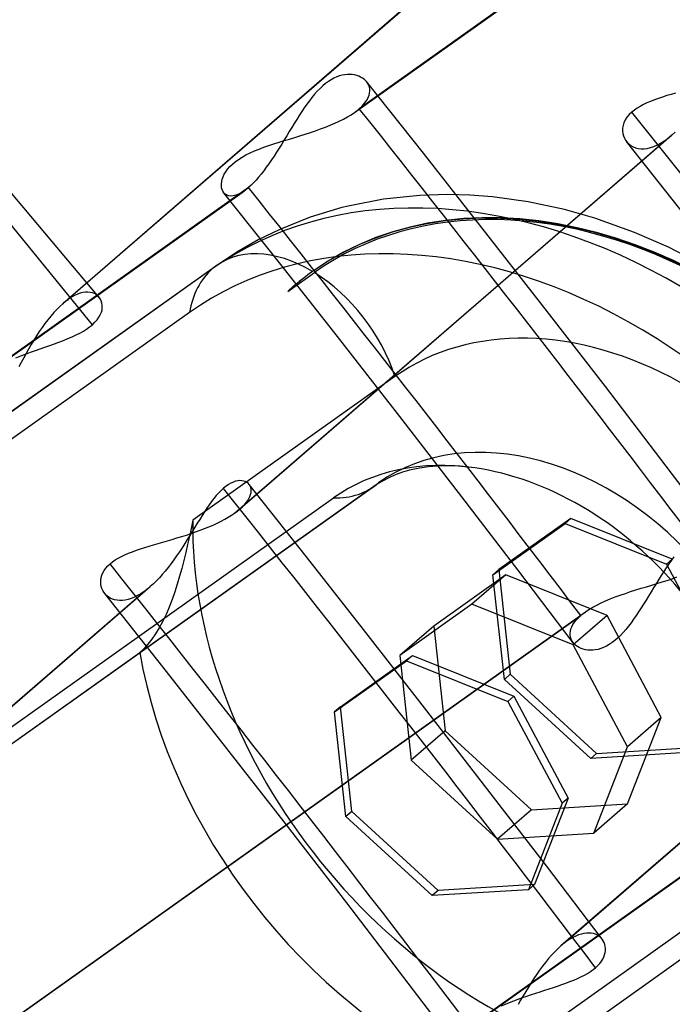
# Model space of a CAD drawing. Header units: millimetres. Extents: x -192 to 186, y -241 to 236.
# Tile 77 of 87: x 103.72 to 109.22, y 74.38 to 82.68. Entities that reach past the tile are written whole.
import ezdxf

# ---------------------------------------------------------------- set-up
doc = ezdxf.new("R2010")
doc.units = ezdxf.units.MM
doc.layers.add('MAIN-1', color=7, linetype='Continuous')
doc.layers.add('MAIN-2', color=7, linetype='Continuous')

msp = doc.modelspace()

# ---------------------------------------------------------------- linework, layer by layer
at = {"layer": 'MAIN-1'}
for p, q in [((104.3922, 80.3433), (104.3921, 80.3435)), ((104.3923, 80.3432), (104.3922, 80.3433)), ((104.3924, 80.3431), (104.3923, 80.3432)), ((104.3925, 80.3429), (104.3924, 80.3431)), ((104.3926, 80.3428), (104.3925, 80.3429)), ((104.3927, 80.3427), (104.3926, 80.3428)), ((105.657, 78.7641), (105.6566, 78.7646)), ((105.6574, 78.7636), (105.657, 78.7641)), ((105.6579, 78.763), (105.6574, 78.7636)), ((105.6583, 78.7625), (105.6579, 78.763)), ((105.6587, 78.7619), (105.6583, 78.7625)), ((105.6591, 78.7614), (105.6587, 78.7619)), ((106.4268, 76.8888), (107.0346, 77.3211)), ((107.0346, 77.3211), (106.9846, 77.2778)), ((107.0346, 77.3211), (107.8887, 76.9783)), ((106.3768, 76.8455), (106.9846, 77.2778)), ((106.9846, 77.2778), (107.8387, 76.935)), ((107.8887, 76.9783), (107.8387, 76.935)), ((107.8387, 76.935), (108.296, 76.0752)), ((107.8887, 76.9783), (108.346, 76.1185)), ((106.4268, 76.8888), (106.3768, 76.8455)), ((106.4731, 75.9636), (106.3768, 76.8455)), ((108.296, 76.0752), (108.0122, 75.3458)), ((108.346, 76.1185), (108.0622, 75.3891)), ((108.346, 76.1185), (108.296, 76.0752)), ((107.2008, 75.2962), (106.4731, 75.9636)), ((108.0122, 75.3458), (107.2008, 75.2962)), ((108.0622, 75.3891), (108.0122, 75.3458)), ((108.6318, 74.9306), (108.6313, 74.9312)), ((108.6323, 74.93), (108.6318, 74.9306)), ((108.6327, 74.9294), (108.6323, 74.93)), ((108.6332, 74.9288), (108.6327, 74.9294)), ((108.6336, 74.9282), (108.6332, 74.9288)), ((108.6341, 74.9276), (108.6336, 74.9282))]:
    msp.add_line(p, q, dxfattribs=at)
for centre, major_axis, start_param, end_param in [((-0.5, -0.433), (106.0539, -122.4605), 0.713724, 3.466968), ((-4.75, -4.1136), (-100.4893, 116.0351), -2.427868, -0.857072)]:
    msp.add_ellipse(centre, major_axis=major_axis, ratio=0.75, start_param=start_param, end_param=end_param, dxfattribs=at)
at = {"layer": 'MAIN-2'}
for p, q in [((104.3928, 80.3426), (98.3741, 87.4793)), ((106.546, 81.9026), (112.9013, 86.4232)), ((112.9366, 86.4512), (106.5855, 81.9335)), ((107.772, 83.4782), (104.132, 80.3259)), ((107.7225, 83.4392), (104.0848, 80.2889)), ((106.4855, 82.2228), (106.4639, 82.2206)), ((106.5063, 82.2231), (106.4855, 82.2228)), ((106.5264, 82.2217), (106.5063, 82.2231)), ((106.5454, 82.2187), (106.5264, 82.2217)), ((106.3012, 82.1462), (106.2777, 82.1268)), ((106.3247, 82.1635), (106.3012, 82.1462)), ((106.3482, 82.1785), (106.3247, 82.1635)), ((106.3718, 82.1913), (106.3482, 82.1785)), ((106.3954, 82.202), (106.3718, 82.1913)), ((106.4187, 82.2104), (106.3954, 82.202)), ((106.4416, 82.2165), (106.4187, 82.2104)), ((106.4639, 82.2206), (106.4416, 82.2165)), ((106.5636, 82.2143), (106.5454, 82.2187)), ((106.5807, 82.2084), (106.5636, 82.2143)), ((106.5968, 82.2012), (106.5807, 82.2084)), ((106.6117, 82.1927), (106.5968, 82.2012)), ((106.6253, 82.183), (106.6117, 82.1927)), ((106.6375, 82.1722), (106.6253, 82.183)), ((106.6481, 82.1604), (106.6375, 82.1722)), ((107.1259, 81.5581), (106.6462, 82.1628)), ((106.6577, 82.1466), (106.6481, 82.1604)), ((106.6652, 82.1318), (106.6577, 82.1466)), ((106.2085, 82.0561), (106.1862, 82.0291)), ((106.2312, 82.0814), (106.2085, 82.0561)), ((106.2544, 82.1051), (106.2312, 82.0814)), ((106.2777, 82.1268), (106.2544, 82.1051)), ((106.6706, 82.1161), (106.6652, 82.1318)), ((106.6681, 82.0467), (106.6725, 82.0649)), ((106.6736, 82.0997), (106.6706, 82.1161)), ((106.6725, 82.0649), (106.6743, 82.0826)), ((106.6743, 82.0826), (106.6736, 82.0997)), ((109.2142, 82.055), (109.1779, 82.0438)), ((109.2511, 82.066), (109.2142, 82.055)), ((106.1643, 82.0008), (106.1426, 81.9713)), ((106.1862, 82.0291), (106.1643, 82.0008)), ((106.6238, 81.9714), (106.6389, 81.9904)), ((106.6389, 81.9904), (106.6513, 82.0093)), ((106.6513, 82.0093), (106.661, 82.0281)), ((106.661, 82.0281), (106.6681, 82.0467)), ((109.0104, 81.9823), (108.9809, 81.9683)), ((109.0414, 81.9957), (109.0104, 81.9823)), ((109.0739, 82.0084), (109.0414, 81.9957)), ((109.1076, 82.0206), (109.0739, 82.0084)), ((109.1423, 82.0324), (109.1076, 82.0206)), ((109.1779, 82.0438), (109.1423, 82.0324)), ((106.1002, 81.9093), (106.0791, 81.8768)), ((106.1213, 81.9408), (106.1002, 81.9093)), ((106.1426, 81.9713), (106.1213, 81.9408)), ((106.5169, 81.883), (106.5458, 81.9024)), ((106.5458, 81.9024), (106.5529, 81.9075)), ((106.5529, 81.9075), (106.5598, 81.9127)), ((106.5598, 81.9127), (106.5665, 81.9178)), ((106.5665, 81.9178), (106.573, 81.923)), ((106.573, 81.923), (106.5794, 81.9283)), ((106.5794, 81.9283), (106.5855, 81.9335)), ((106.5855, 81.9335), (106.606, 81.9524)), ((106.606, 81.9524), (106.6238, 81.9714)), ((108.8838, 81.9056), (108.8613, 81.884)), ((108.9047, 81.9224), (108.8838, 81.9056)), ((108.9279, 81.9384), (108.9047, 81.9224)), ((108.9533, 81.9537), (108.9279, 81.9384)), ((108.9809, 81.9683), (108.9533, 81.9537)), ((106.0371, 81.8096), (106.0161, 81.7752)), ((106.0581, 81.8435), (106.0371, 81.8096)), ((106.0791, 81.8768), (106.0581, 81.8435)), ((106.3399, 81.7941), (106.3788, 81.8107)), ((106.3788, 81.8107), (106.4163, 81.8279)), ((106.4163, 81.8279), (106.4519, 81.8457)), ((106.4519, 81.8457), (106.4855, 81.8641)), ((106.4855, 81.8641), (106.5169, 81.883)), ((108.817, 81.8155), (108.8098, 81.7924)), ((108.8279, 81.8386), (108.817, 81.8155)), ((108.8426, 81.8615), (108.8279, 81.8386)), ((108.8613, 81.884), (108.8426, 81.8615)), ((105.995, 81.7405), (105.9738, 81.7055)), ((106.0161, 81.7752), (105.995, 81.7405)), ((106.1292, 81.7191), (106.1728, 81.7332)), ((106.1728, 81.7332), (106.2159, 81.7477)), ((106.2159, 81.7477), (106.2582, 81.7627)), ((106.2582, 81.7627), (106.2996, 81.7781)), ((106.2996, 81.7781), (106.3399, 81.7941)), ((108.8059, 81.7696), (108.8053, 81.7472)), ((108.8053, 81.7472), (108.8077, 81.7255)), ((108.8098, 81.7924), (108.8059, 81.7696)), ((108.8077, 81.7255), (108.8129, 81.7049)), ((109.2233, 81.7129), (109.2484, 81.7356)), ((105.534, 78.5217), (109.1716, 81.672)), ((109.223, 81.7127), (105.5793, 78.5571)), ((105.8654, 81.6373), (105.9086, 81.6511)), ((105.9086, 81.6511), (105.9524, 81.6647)), ((105.9526, 81.6705), (105.9312, 81.6357)), ((105.9524, 81.6647), (105.9966, 81.6781)), ((105.9738, 81.7055), (105.9526, 81.6705)), ((105.9966, 81.6781), (106.0409, 81.6916)), ((106.0409, 81.6916), (106.0852, 81.7052)), ((106.0852, 81.7052), (106.1292, 81.7191)), ((108.8129, 81.7049), (108.8207, 81.6854)), ((108.8207, 81.6854), (108.8309, 81.6673)), ((108.8309, 81.6673), (108.8434, 81.6509)), ((109.3302, 81.0352), (108.839, 81.6562)), ((108.8434, 81.6509), (108.8582, 81.6361)), ((109.1001, 81.6289), (109.1307, 81.6454)), ((109.1307, 81.6454), (109.1619, 81.6652)), ((109.1619, 81.6652), (109.1633, 81.6662)), ((109.1633, 81.6662), (109.1647, 81.6672)), ((109.1647, 81.6672), (109.1661, 81.6681)), ((109.1661, 81.6681), (109.1675, 81.6691)), ((109.1675, 81.6691), (109.1689, 81.6701)), ((109.1689, 81.6701), (109.1702, 81.671)), ((109.1702, 81.671), (109.1716, 81.672)), ((109.1716, 81.672), (109.1802, 81.6783)), ((109.1802, 81.6783), (109.1888, 81.6848)), ((109.1888, 81.6848), (109.1974, 81.6915)), ((109.1974, 81.6915), (109.2061, 81.6984)), ((109.2061, 81.6984), (109.2147, 81.7055)), ((109.2147, 81.7055), (109.2233, 81.7129)), ((105.6298, 81.5437), (105.6651, 81.5612)), ((105.6651, 81.5612), (105.7023, 81.5777)), ((105.7023, 81.5777), (105.7411, 81.5935)), ((105.7411, 81.5935), (105.7814, 81.6086)), ((105.7814, 81.6086), (105.8229, 81.6232)), ((105.8229, 81.6232), (105.8654, 81.6373)), ((105.8883, 81.5673), (105.8667, 81.534)), ((105.9098, 81.6012), (105.8883, 81.5673)), ((105.9312, 81.6357), (105.9098, 81.6012)), ((107.603, 80.9516), (107.1259, 81.5581)), ((108.8582, 81.6361), (108.875, 81.6233)), ((108.875, 81.6233), (108.8939, 81.6127)), ((108.8939, 81.6127), (108.9145, 81.6046)), ((108.9145, 81.6046), (108.9369, 81.599)), ((108.9369, 81.599), (108.9608, 81.5961)), ((108.9608, 81.5961), (108.9863, 81.5963)), ((108.9863, 81.5963), (109.013, 81.5995)), ((109.013, 81.5995), (109.041, 81.606)), ((109.041, 81.606), (109.0702, 81.6158)), ((109.0702, 81.6158), (109.1001, 81.6289)), ((105.515, 81.4662), (105.5394, 81.4865)), ((105.5394, 81.4865), (105.5667, 81.5062)), ((105.5667, 81.5062), (105.5968, 81.5253)), ((105.5968, 81.5253), (105.6298, 81.5437)), ((105.8451, 81.5015), (105.8234, 81.47)), ((105.8667, 81.534), (105.8451, 81.5015)), ((105.4468, 81.3811), (105.4593, 81.4024)), ((105.4593, 81.4024), (105.4749, 81.4238)), ((105.4749, 81.4238), (105.4935, 81.4452)), ((105.4935, 81.4452), (105.515, 81.4662)), ((105.7797, 81.4102), (105.7579, 81.3824)), ((105.8015, 81.4394), (105.7797, 81.4102)), ((105.8234, 81.47), (105.8015, 81.4394)), ((105.423, 81.3014), (105.4253, 81.3202)), ((105.4253, 81.3202), (105.4299, 81.3398)), ((105.4299, 81.3398), (105.437, 81.3602)), ((105.437, 81.3602), (105.4468, 81.3811)), ((105.6935, 81.309), (105.6724, 81.2881)), ((105.7148, 81.3317), (105.6935, 81.309)), ((105.7363, 81.3562), (105.7148, 81.3317)), ((105.7579, 81.3824), (105.7363, 81.3562)), ((99.2608, 76.7204), (105.6162, 81.2412)), ((105.6516, 81.2691), (99.3003, 76.7513)), ((105.4229, 81.2836), (105.423, 81.3014)), ((105.4249, 81.2669), (105.4229, 81.2836)), ((105.4291, 81.2515), (105.4249, 81.2669)), ((105.4352, 81.2376), (105.4291, 81.2515)), ((105.4432, 81.2254), (105.4352, 81.2376)), ((105.9235, 80.6201), (105.4419, 81.227)), ((105.4547, 81.2138), (105.4432, 81.2254)), ((105.5905, 81.2245), (105.5663, 81.2119)), ((105.616, 81.241), (105.5905, 81.2245)), ((105.6218, 81.2452), (105.616, 81.241)), ((105.6276, 81.2496), (105.6218, 81.2452)), ((105.6335, 81.2542), (105.6276, 81.2496)), ((105.6395, 81.259), (105.6335, 81.2542)), ((105.6455, 81.264), (105.6395, 81.259)), ((105.6516, 81.2691), (105.6455, 81.264)), ((105.6724, 81.2881), (105.6516, 81.2691)), ((105.4684, 81.205), (105.4547, 81.2138)), ((105.4843, 81.1993), (105.4684, 81.205)), ((105.5021, 81.197), (105.4843, 81.1993)), ((105.5218, 81.1982), (105.5021, 81.197)), ((105.5433, 81.2031), (105.5218, 81.1982)), ((105.5663, 81.2119), (105.5433, 81.2031)), ((106.7886, 81.1699), (106.4924, 81.1126)), ((107.0963, 81.2021), (106.7886, 81.1699)), ((107.3302, 81.209), (107.0963, 81.2021)), ((107.5181, 81.204), (107.3302, 81.209)), ((107.7085, 81.1897), (107.5181, 81.204)), ((108.0101, 81.1483), (107.7085, 81.1897)), ((108.3153, 81.0832), (108.0101, 81.1483)), ((106.4387, 81.0992), (106.1703, 81.018)), ((106.4924, 81.1126), (106.4387, 81.0992)), ((108.5711, 81.0107), (108.3153, 81.0832)), ((106.1703, 81.018), (105.9144, 80.9159)), ((108.9064, 80.8906), (108.5711, 81.0107)), ((105.9144, 80.9159), (105.7323, 80.827)), ((108.133, 80.2715), (107.603, 80.9516)), ((105.7323, 80.827), (105.5538, 80.725)), ((109.1917, 80.7654), (108.9064, 80.8906)), ((109.4731, 80.62), (109.1917, 80.7654)), ((105.5538, 80.725), (105.3835, 80.6122)), ((105.3461, 80.5827), (100.2098, 76.9292)), ((105.3835, 80.6122), (100.2913, 76.9899)), ((106.4025, 80.0112), (105.9235, 80.6201)), ((106.1915, 80.5603), (106.163, 80.5397)), ((106.1963, 80.5644), (106.1915, 80.5603)), ((105.9825, 80.3919), (106.2065, 80.5512)), ((106.1069, 80.4971), (106.0793, 80.4751)), ((106.1348, 80.5186), (106.1069, 80.4971)), ((106.163, 80.5397), (106.1348, 80.5186)), ((105.9896, 80.3983), (105.9825, 80.3919)), ((105.9967, 80.4047), (105.9896, 80.3983)), ((106.0038, 80.411), (105.9967, 80.4047)), ((106.0109, 80.4173), (106.0038, 80.411)), ((106.0181, 80.4236), (106.0109, 80.4173)), ((106.0252, 80.4299), (106.0181, 80.4236)), ((106.0521, 80.4527), (106.0252, 80.4299)), ((106.027, 80.4315), (106.0252, 80.4299)), ((106.0793, 80.4751), (106.0521, 80.4527)), ((104.1162, 80.3144), (104.1083, 80.3083)), ((104.1241, 80.3202), (104.1162, 80.3144)), ((104.132, 80.3259), (104.1241, 80.3202)), ((104.158, 80.3429), (104.132, 80.3259)), ((104.1834, 80.357), (104.158, 80.3429)), ((104.2081, 80.3683), (104.1834, 80.357)), ((104.232, 80.3769), (104.2081, 80.3683)), ((104.255, 80.3828), (104.232, 80.3769)), ((104.277, 80.386), (104.255, 80.3828)), ((104.2978, 80.3866), (104.277, 80.386)), ((104.3173, 80.3848), (104.2978, 80.3866)), ((104.3355, 80.3806), (104.3173, 80.3848)), ((104.3521, 80.3743), (104.3355, 80.3806)), ((104.3672, 80.3659), (104.3521, 80.3743)), ((104.3805, 80.3555), (104.3672, 80.3659)), ((104.3921, 80.3435), (104.3805, 80.3555)), ((104.4027, 80.3282), (104.3927, 80.3427)), ((104.4104, 80.3122), (104.4027, 80.3282)), ((104.4157, 80.2949), (104.4104, 80.3122)), ((104.0342, 80.2407), (104.009, 80.2135)), ((104.0594, 80.2657), (104.0342, 80.2407)), ((104.0845, 80.2886), (104.0594, 80.2657)), ((104.0925, 80.2954), (104.0845, 80.2886)), ((104.1004, 80.302), (104.0925, 80.2954)), ((104.1083, 80.3083), (104.1004, 80.302)), ((104.4105, 80.2166), (104.4161, 80.2372)), ((104.4185, 80.2765), (104.4157, 80.2949)), ((104.4161, 80.2372), (104.4187, 80.2572)), ((104.4187, 80.2572), (104.4185, 80.2765)), ((108.6601, 79.5895), (108.133, 80.2715)), ((105.154, 80.2142), (100.3679, 76.8097)), ((103.9592, 80.1536), (103.9348, 80.1214)), ((103.9839, 80.1844), (103.9592, 80.1536)), ((104.009, 80.2135), (103.9839, 80.1844)), ((104.3565, 80.1323), (104.3749, 80.1532)), ((104.3749, 80.1532), (104.3901, 80.1744)), ((104.3901, 80.1744), (104.4019, 80.1956)), ((104.4019, 80.1956), (104.4105, 80.2166)), ((103.9109, 80.0878), (103.8873, 80.0532)), ((103.9348, 80.1214), (103.9109, 80.0878)), ((104.2587, 80.0583), (104.2864, 80.0755)), ((104.2864, 80.0755), (104.3117, 80.0933)), ((104.3117, 80.0933), (104.3346, 80.1117)), ((104.3346, 80.1117), (104.3565, 80.1323)), ((103.8415, 79.9809), (103.8192, 79.9437)), ((103.8642, 80.0175), (103.8415, 79.9809)), ((103.8873, 80.0532), (103.8642, 80.0175)), ((104.0534, 79.9654), (104.0912, 79.9799)), ((104.0912, 79.9799), (104.1278, 79.9947)), ((104.1278, 79.9947), (104.1632, 80.0099)), ((104.1632, 80.0099), (104.197, 80.0256)), ((104.197, 80.0256), (104.2289, 80.0417)), ((104.2289, 80.0417), (104.2587, 80.0583)), ((106.9282, 79.3366), (106.4025, 80.0112)), ((103.7975, 79.9063), (103.7763, 79.8687)), ((103.8192, 79.9437), (103.7975, 79.9063)), ((103.8541, 79.8938), (103.8949, 79.9083)), ((103.8949, 79.9083), (103.9353, 79.9226)), ((103.9353, 79.9226), (103.9753, 79.9368)), ((103.9753, 79.9368), (104.0147, 79.9511)), ((104.0147, 79.9511), (104.0534, 79.9654)), ((103.6909, 79.8327), (103.7314, 79.8485)), ((103.7314, 79.8485), (103.7722, 79.864)), ((103.7556, 79.8311), (103.7353, 79.7938)), ((103.7763, 79.8687), (103.7556, 79.8311)), ((103.7722, 79.864), (103.8131, 79.879)), ((103.8131, 79.879), (103.8541, 79.8938)), ((103.7353, 79.7938), (103.7154, 79.7569)), ((106.8864, 79.6751), (105.1813, 78.4622)), ((109.1288, 78.9771), (108.6601, 79.5895)), ((107.4509, 78.6601), (106.9282, 79.3366)), ((107.0942, 78.9023), (107.0086, 78.8839)), ((107.1888, 78.9151), (107.0942, 78.9023)), ((107.2053, 78.9166), (107.1888, 78.9151)), ((107.3147, 78.9215), (107.2053, 78.9166)), ((107.4349, 78.9175), (107.3147, 78.9215)), ((107.5599, 78.9039), (107.4349, 78.9175)), ((109.5949, 78.3629), (109.1288, 78.9771)), ((106.8448, 78.8262), (106.7804, 78.7932)), ((106.8951, 78.8475), (106.8448, 78.8262)), ((106.9494, 78.8668), (106.8951, 78.8475)), ((107.0086, 78.8839), (106.9494, 78.8668)), ((106.7095, 78.7481), (101.6181, 75.1265)), ((104.7351, 77.3465), (106.7469, 78.7776)), ((105.4616, 78.7492), (105.4399, 78.7317)), ((105.4828, 78.7638), (105.4616, 78.7492)), ((105.5035, 78.7756), (105.4828, 78.7638)), ((105.5236, 78.7848), (105.5035, 78.7756)), ((105.543, 78.7913), (105.5236, 78.7848)), ((105.5617, 78.7953), (105.543, 78.7913)), ((105.5792, 78.7968), (105.5617, 78.7953)), ((105.5957, 78.7962), (105.5792, 78.7968)), ((105.6108, 78.7934), (105.5957, 78.7962)), ((105.6246, 78.7887), (105.6108, 78.7934)), ((105.6369, 78.7823), (105.6246, 78.7887)), ((105.6476, 78.7742), (105.6369, 78.7823)), ((105.6566, 78.7646), (105.6476, 78.7742)), ((106.1395, 78.1539), (105.6566, 78.7647)), ((105.6655, 78.7504), (105.6591, 78.7614)), ((105.6701, 78.7383), (105.6655, 78.7504)), ((105.6729, 78.7251), (105.6701, 78.7383)), ((106.744, 78.7714), (106.7095, 78.7481)), ((106.7804, 78.7932), (106.744, 78.7714)), ((101.581, 75.2464), (106.3671, 78.6508)), ((105.3799, 78.6705), (105.3598, 78.6461)), ((105.4, 78.6929), (105.3799, 78.6705)), ((105.4199, 78.7133), (105.4, 78.6929)), ((105.4399, 78.7317), (105.4199, 78.7133)), ((105.6552, 78.647), (105.6632, 78.6639)), ((105.6632, 78.6639), (105.6689, 78.6802)), ((105.6689, 78.6802), (105.6724, 78.696)), ((105.6724, 78.696), (105.6737, 78.711)), ((105.6737, 78.711), (105.6729, 78.7251)), ((107.9214, 78.0454), (107.4509, 78.6601)), ((105.3198, 78.5924), (105.2999, 78.5635)), ((105.3398, 78.62), (105.3198, 78.5924)), ((105.3598, 78.6461), (105.3398, 78.62)), ((105.5793, 78.5571), (105.5994, 78.5755)), ((105.5994, 78.5755), (105.617, 78.5938)), ((105.617, 78.5938), (105.6321, 78.6119)), ((105.6321, 78.6119), (105.6448, 78.6296)), ((105.6448, 78.6296), (105.6552, 78.647)), ((105.2599, 78.5023), (105.2397, 78.4701)), ((105.28, 78.5334), (105.2599, 78.5023)), ((105.2999, 78.5635), (105.28, 78.5334)), ((105.4511, 78.4703), (105.4807, 78.4872)), ((105.4807, 78.4872), (105.5083, 78.5043)), ((105.5083, 78.5043), (105.534, 78.5217)), ((105.534, 78.5217), (105.5421, 78.5276)), ((105.5421, 78.5276), (105.55, 78.5335)), ((105.55, 78.5335), (105.5577, 78.5394)), ((105.5577, 78.5394), (105.5651, 78.5453)), ((105.5651, 78.5453), (105.5724, 78.5512)), ((105.5724, 78.5512), (105.5793, 78.5571)), ((105.1813, 78.4622), (105.1674, 78.394)), ((105.1987, 78.4035), (105.1778, 78.3693)), ((105.2193, 78.4371), (105.1987, 78.4035)), ((105.2397, 78.4701), (105.2193, 78.4371)), ((105.2812, 78.3922), (105.3176, 78.4068)), ((105.3176, 78.4068), (105.3529, 78.422)), ((105.3529, 78.422), (105.387, 78.4376)), ((105.387, 78.4376), (105.4197, 78.4537)), ((105.4197, 78.4537), (105.4511, 78.4703)), ((107.7128, 78.0024), (108.3205, 78.4348)), ((108.3705, 78.4781), (107.7628, 78.0457)), ((108.3705, 78.4781), (108.3205, 78.4348)), ((108.3205, 78.4348), (109.1747, 78.092)), ((109.2247, 78.1353), (108.3705, 78.4781)), ((105.0483, 78.3133), (105.0881, 78.3254)), ((105.0881, 78.3254), (105.1277, 78.338)), ((105.1277, 78.338), (105.1669, 78.3508)), ((105.1566, 78.3348), (105.1351, 78.3)), ((105.1531, 78.3257), (105.1382, 78.2576)), ((105.1674, 78.394), (105.1531, 78.3257)), ((105.1778, 78.3693), (105.1566, 78.3348)), ((105.1669, 78.3508), (105.2057, 78.3642)), ((105.2057, 78.3642), (105.2439, 78.3779)), ((105.2439, 78.3779), (105.2812, 78.3922)), ((104.7767, 78.2329), (104.8136, 78.2443)), ((104.8136, 78.2443), (104.8515, 78.2556)), ((104.8515, 78.2556), (104.89, 78.2669)), ((104.89, 78.2669), (104.9292, 78.2782)), ((104.9292, 78.2782), (104.9687, 78.2897)), ((104.9687, 78.2897), (105.0085, 78.3014)), ((105.0085, 78.3014), (105.0483, 78.3133)), ((105.1132, 78.2652), (105.0909, 78.2305)), ((105.1351, 78.3), (105.1132, 78.2652)), ((105.1382, 78.2576), (105.1226, 78.1898)), ((104.5534, 78.1432), (104.5806, 78.1577)), ((104.5806, 78.1577), (104.6096, 78.1715)), ((104.6096, 78.1715), (104.6402, 78.1846)), ((104.6402, 78.1846), (104.6723, 78.1973)), ((104.6723, 78.1973), (104.7059, 78.2095)), ((104.7059, 78.2095), (104.7407, 78.2213)), ((104.7407, 78.2213), (104.7767, 78.2329)), ((105.0453, 78.1623), (105.0219, 78.129)), ((105.0683, 78.1962), (105.0453, 78.1623)), ((105.0909, 78.2305), (105.0683, 78.1962)), ((105.1226, 78.1898), (105.1062, 78.1225)), ((106.6202, 77.5416), (106.1395, 78.1539)), ((109.2386, 78.1552), (109.2169, 78.125)), ((104.4479, 78.058), (104.4644, 78.0768)), ((104.4644, 78.0768), (104.4838, 78.0951)), ((104.4838, 78.0951), (104.5048, 78.1119)), ((104.5048, 78.1119), (104.5281, 78.128)), ((104.5281, 78.128), (104.5534, 78.1432)), ((104.9981, 78.0965), (104.974, 78.0648)), ((105.0219, 78.129), (104.9981, 78.0965)), ((105.1062, 78.1225), (105.089, 78.0557)), ((109.1952, 78.0939), (109.1736, 78.0618)), ((109.2247, 78.1353), (109.1747, 78.092)), ((109.1747, 78.092), (109.632, 77.2321)), ((109.2169, 78.125), (109.1952, 78.0939)), ((104.4092, 77.9796), (104.4149, 77.9994)), ((104.4149, 77.9994), (104.4233, 78.0192)), ((104.4233, 78.0192), (104.4342, 78.0388)), ((104.4342, 78.0388), (104.4479, 78.058)), ((104.9246, 78.0048), (104.8996, 77.9768)), ((104.9494, 78.0341), (104.9246, 78.0048)), ((104.974, 78.0648), (104.9494, 78.0341)), ((105.0708, 77.9897), (105.051, 77.9236)), ((105.089, 78.0557), (105.0708, 77.9897)), ((107.8205, 78.0017), (107.2128, 77.5694)), ((107.8205, 78.0017), (107.5346, 77.7541)), ((107.7628, 78.0457), (107.7128, 78.0024)), ((107.809, 77.1205), (107.7128, 78.0024)), ((107.7628, 78.0457), (107.859, 77.1638)), ((108.6747, 77.6589), (107.8205, 78.0017)), ((108.3892, 77.4289), (107.9214, 78.0454)), ((111.9262, 78.0248), (108.2859, 74.8722)), ((111.9732, 78.0617), (108.3356, 74.9114)), ((109.1305, 77.9952), (109.1091, 77.9611)), ((109.152, 78.0288), (109.1305, 77.9952)), ((109.1736, 78.0618), (109.152, 78.0288)), ((104.823, 77.9021), (101.6998, 75.1974)), ((104.4052, 77.9409), (104.406, 77.9601)), ((104.4066, 77.9223), (104.4052, 77.9409)), ((104.406, 77.9601), (104.4092, 77.9796)), ((104.41, 77.9043), (104.4066, 77.9223)), ((104.4154, 77.8872), (104.41, 77.9043)), ((104.8233, 77.9024), (104.8147, 77.895)), ((104.8489, 77.9256), (104.8233, 77.9024)), ((104.8744, 77.9504), (104.8489, 77.9256)), ((104.8996, 77.9768), (104.8744, 77.9504)), ((105.051, 77.9236), (105.0297, 77.8579)), ((109.0069, 77.9021), (109.0513, 77.9154)), ((109.0513, 77.9154), (109.0951, 77.9287)), ((109.0877, 77.9266), (109.0665, 77.892)), ((109.1091, 77.9611), (109.0877, 77.9266)), ((109.0951, 77.9287), (109.1383, 77.9421)), ((109.1383, 77.9421), (109.1806, 77.9556)), ((109.1806, 77.9556), (109.2223, 77.9695)), ((109.2223, 77.9695), (109.263, 77.9839)), ((101.6106, 75.124), (104.7716, 77.8615)), ((104.4227, 77.871), (104.4154, 77.8872)), ((104.4317, 77.8556), (104.4227, 77.871)), ((104.4426, 77.8414), (104.4317, 77.8556)), ((104.9301, 77.2247), (104.439, 77.8458)), ((104.4554, 77.8281), (104.4426, 77.8414)), ((104.4698, 77.8164), (104.4554, 77.8281)), ((104.7162, 77.8267), (104.6892, 77.8132)), ((104.7437, 77.8428), (104.7162, 77.8267)), ((104.7716, 77.8615), (104.7437, 77.8428)), ((104.7802, 77.8677), (104.7716, 77.8615)), ((104.7888, 77.8742), (104.7802, 77.8677)), ((104.7974, 77.8809), (104.7888, 77.8742)), ((104.806, 77.8878), (104.7974, 77.8809)), ((104.8147, 77.895), (104.806, 77.8878)), ((105.0297, 77.8579), (105.0068, 77.793)), ((108.7431, 77.8152), (108.7855, 77.8308)), ((108.7855, 77.8308), (108.8289, 77.8459)), ((108.8289, 77.8459), (108.8731, 77.8606)), ((108.8731, 77.8606), (108.9176, 77.8747)), ((108.9176, 77.8747), (108.9623, 77.8885)), ((108.9623, 77.8885), (109.0069, 77.9021)), ((109.0245, 77.8231), (109.0035, 77.789)), ((109.0455, 77.8575), (109.0245, 77.8231)), ((109.0665, 77.892), (109.0455, 77.8575)), ((104.486, 77.8062), (104.4698, 77.8164)), ((104.5037, 77.7979), (104.486, 77.8062)), ((104.5228, 77.7916), (104.5037, 77.7979)), ((104.5433, 77.7874), (104.5228, 77.7916)), ((104.565, 77.7855), (104.5433, 77.7874)), ((104.5879, 77.7859), (104.565, 77.7855)), ((104.6118, 77.7888), (104.5879, 77.7859)), ((104.6367, 77.7943), (104.6118, 77.7888)), ((104.6626, 77.8024), (104.6367, 77.7943)), ((104.6892, 77.8132), (104.6626, 77.8024)), ((105.0068, 77.793), (104.9822, 77.7298)), ((107.5346, 77.7541), (106.9268, 77.3218)), ((108.3887, 77.4113), (107.5346, 77.7541)), ((108.5537, 77.7284), (108.5877, 77.747)), ((108.5877, 77.747), (108.624, 77.765)), ((108.624, 77.765), (108.6622, 77.7823)), ((108.6622, 77.7823), (108.7019, 77.7991)), ((108.7019, 77.7991), (108.7431, 77.8152)), ((108.9826, 77.7554), (108.9617, 77.7224)), ((109.0035, 77.789), (108.9826, 77.7554)), ((102.1019, 73.141), (108.4532, 77.6588)), ((102.1373, 73.1689), (108.4927, 77.6897)), ((104.9561, 77.6687), (104.9283, 77.6107)), ((104.9822, 77.7298), (104.9561, 77.6687)), ((108.6747, 77.6589), (108.3887, 77.4113)), ((108.4326, 77.6398), (108.4532, 77.6588)), ((108.4532, 77.6588), (108.4593, 77.664)), ((108.4593, 77.664), (108.4657, 77.6692)), ((108.4657, 77.6692), (108.4722, 77.6744)), ((108.4722, 77.6744), (108.4789, 77.6796)), ((108.4789, 77.6796), (108.4858, 77.6847)), ((108.4858, 77.6847), (108.4929, 77.6898)), ((108.4929, 77.6898), (108.522, 77.7093)), ((108.522, 77.7093), (108.5537, 77.7284)), ((109.132, 76.7991), (108.6747, 77.6589)), ((108.9198, 77.6587), (108.8985, 77.6279)), ((108.9409, 77.6902), (108.9198, 77.6587)), ((108.9617, 77.7224), (108.9409, 77.6902)), ((104.9283, 77.6107), (104.8989, 77.5561)), ((108.3774, 77.564), (108.3872, 77.5828)), ((108.3872, 77.5828), (108.3997, 77.6017)), ((108.3997, 77.6017), (108.4148, 77.6207)), ((108.4148, 77.6207), (108.4326, 77.6398)), ((108.8769, 77.5981), (108.855, 77.5693)), ((108.8985, 77.6279), (108.8769, 77.5981)), ((104.8682, 77.5053), (104.8361, 77.4587)), ((104.8989, 77.5561), (104.8682, 77.5053)), ((107.1558, 76.8538), (106.6202, 77.5416)), ((107.2128, 77.5694), (106.9268, 77.3218)), ((107.2128, 77.5694), (107.309, 76.6875)), ((108.3634, 77.5092), (108.3655, 77.5271)), ((108.3638, 77.492), (108.3634, 77.5092)), ((108.3666, 77.4754), (108.3638, 77.492)), ((108.3655, 77.5271), (108.3702, 77.5454)), ((108.3702, 77.5454), (108.3774, 77.564)), ((108.787, 77.4914), (108.7636, 77.4689)), ((108.8101, 77.5159), (108.787, 77.4914)), ((108.8327, 77.5419), (108.8101, 77.5159)), ((108.855, 77.5693), (108.8327, 77.5419)), ((104.8032, 77.4165), (104.7694, 77.379)), ((104.8361, 77.4587), (104.8032, 77.4165)), ((108.3716, 77.4596), (108.3666, 77.4754)), ((108.3787, 77.4446), (108.3716, 77.4596)), ((108.388, 77.4306), (108.3787, 77.4446)), ((108.3986, 77.4181), (108.388, 77.4306)), ((108.846, 76.5515), (108.3887, 77.4113)), ((108.4108, 77.4068), (108.3986, 77.4181)), ((108.4246, 77.3967), (108.4108, 77.4068)), ((108.6928, 77.4145), (108.669, 77.4008)), ((108.7165, 77.4305), (108.6928, 77.4145)), ((108.7401, 77.4486), (108.7165, 77.4305)), ((108.7636, 77.4689), (108.7401, 77.4486)), ((101.6106, 75.124), (104.7351, 77.3465)), ((104.7694, 77.379), (104.7351, 77.3465)), ((106.9268, 77.3218), (107.0231, 76.4399)), ((108.4398, 77.3878), (108.4246, 77.3967)), ((108.4562, 77.3802), (108.4398, 77.3878)), ((108.4738, 77.3742), (108.4562, 77.3802)), ((108.4925, 77.3696), (108.4738, 77.3742)), ((108.512, 77.3667), (108.4925, 77.3696)), ((108.5325, 77.3655), (108.512, 77.3667)), ((108.5537, 77.3661), (108.5325, 77.3655)), ((108.5757, 77.3687), (108.5537, 77.3661)), ((108.5983, 77.3733), (108.5757, 77.3687)), ((108.6215, 77.3802), (108.5983, 77.3733)), ((108.6452, 77.3893), (108.6215, 77.3802)), ((108.669, 77.4008), (108.6452, 77.3893)), ((105.419, 76.602), (104.9301, 77.2247)), ((107.859, 77.1638), (107.809, 77.1205)), ((107.859, 77.1638), (108.5868, 76.4964)), ((108.5368, 76.4531), (107.809, 77.1205)), ((106.5231, 76.0069), (106.4268, 76.8888)), ((107.689, 76.1642), (107.1558, 76.8538)), ((109.132, 76.7991), (108.846, 76.5515)), ((108.8481, 76.0698), (109.132, 76.7991)), ((107.309, 76.6875), (107.0231, 76.4399)), ((107.309, 76.6875), (108.0368, 76.0201)), ((105.9511, 75.9189), (105.419, 76.602)), ((109.3481, 76.5028), (108.5368, 76.4531)), ((108.5868, 76.4964), (108.5368, 76.4531)), ((108.5622, 75.8222), (108.846, 76.5515)), ((108.5868, 76.4964), (109.3981, 76.5461)), ((107.0231, 76.4399), (107.7508, 75.7725)), ((108.1627, 75.5467), (107.689, 76.1642)), ((106.5231, 76.0069), (106.4731, 75.9636)), ((107.2508, 75.3395), (106.5231, 76.0069)), ((108.0368, 76.0201), (107.7508, 75.7725)), ((108.0368, 76.0201), (108.8481, 76.0698)), ((108.8481, 76.0698), (108.5622, 75.8222)), ((106.4806, 75.234), (105.9511, 75.9189)), ((109.8196, 75.8291), (103.4656, 71.3094)), ((103.4261, 71.2785), (109.7843, 75.8012)), ((107.7508, 75.7725), (108.5622, 75.8222)), ((108.6341, 74.9276), (108.1627, 75.5467)), ((107.2508, 75.3395), (107.2008, 75.2962)), ((108.0622, 75.3891), (107.2508, 75.3395)), ((106.9623, 74.606), (106.4806, 75.234)), ((109.5485, 75.1672), (107.5367, 73.7362)), ((108.3609, 74.9283), (108.3356, 74.9114)), ((108.3861, 74.9429), (108.3609, 74.9283)), ((108.4106, 74.9552), (108.3861, 74.9429)), ((108.4345, 74.965), (108.4106, 74.9552)), ((108.4577, 74.9724), (108.4345, 74.965)), ((108.4801, 74.9775), (108.4577, 74.9724)), ((108.5017, 74.9803), (108.4801, 74.9775)), ((108.5223, 74.9809), (108.5017, 74.9803)), ((108.5418, 74.9794), (108.5223, 74.9809)), ((108.5601, 74.9758), (108.5418, 74.9794)), ((108.5772, 74.9703), (108.5601, 74.9758)), ((108.5929, 74.9629), (108.5772, 74.9703)), ((108.6072, 74.9539), (108.5929, 74.9629)), ((108.62, 74.9433), (108.6072, 74.9539)), ((108.6313, 74.9312), (108.62, 74.9433)), ((108.643, 74.9142), (108.6341, 74.9276)), ((108.6502, 74.8998), (108.643, 74.9142)), ((108.2593, 74.8481), (108.233, 74.8221)), ((108.2856, 74.8719), (108.2593, 74.8481)), ((108.2939, 74.8791), (108.2856, 74.8719)), ((108.3023, 74.886), (108.2939, 74.8791)), ((108.3106, 74.8927), (108.3023, 74.886)), ((108.319, 74.8991), (108.3106, 74.8927)), ((108.3273, 74.9054), (108.319, 74.8991)), ((108.3356, 74.9114), (108.3273, 74.9054)), ((108.6557, 74.8844), (108.6502, 74.8998)), ((108.6593, 74.8682), (108.6557, 74.8844)), ((108.6585, 74.8161), (108.6608, 74.834)), ((108.661, 74.8513), (108.6593, 74.8682)), ((108.6608, 74.834), (108.661, 74.8513)), ((109.3564, 74.7986), (104.5703, 71.3942)), ((108.1808, 74.7645), (108.1553, 74.7333)), ((108.2067, 74.7941), (108.1808, 74.7645)), ((108.233, 74.8221), (108.2067, 74.7941)), ((108.6266, 74.7425), (108.6381, 74.761)), ((108.6381, 74.761), (108.6472, 74.7795)), ((108.6472, 74.7795), (108.654, 74.798)), ((108.654, 74.798), (108.6585, 74.8161)), ((108.1055, 74.6672), (108.0812, 74.6325)), ((108.1302, 74.7008), (108.1055, 74.6672)), ((108.1553, 74.7333), (108.1302, 74.7008)), ((108.534, 74.6558), (108.5567, 74.6719)), ((108.5567, 74.6719), (108.5773, 74.6885)), ((108.5773, 74.6885), (108.5962, 74.7062)), ((108.5962, 74.7062), (108.6127, 74.7242)), ((108.6127, 74.7242), (108.6266, 74.7425)), ((107.4416, 73.9763), (106.9623, 74.606)), ((108.0573, 74.5968), (108.034, 74.5605)), ((108.0812, 74.6325), (108.0573, 74.5968)), ((108.3613, 74.5707), (108.3937, 74.5837)), ((108.3937, 74.5837), (108.425, 74.5972)), ((108.425, 74.5972), (108.4548, 74.6111)), ((108.4548, 74.6111), (108.483, 74.6255)), ((108.483, 74.6255), (108.5094, 74.6404)), ((108.5094, 74.6404), (108.534, 74.6558)), ((108.0112, 74.5239), (107.9889, 74.4871)), ((108.034, 74.5605), (108.0112, 74.5239)), ((108.1119, 74.4855), (108.149, 74.4976)), ((108.149, 74.4976), (108.1858, 74.5095)), ((108.1858, 74.5095), (108.2222, 74.5215)), ((108.2222, 74.5215), (108.2581, 74.5335)), ((108.2581, 74.5335), (108.2933, 74.5457)), ((108.2933, 74.5457), (108.3277, 74.558)), ((108.3277, 74.558), (108.3613, 74.5707)), ((107.8884, 74.4087), (107.9251, 74.4223)), ((107.9251, 74.4223), (107.9622, 74.4355)), ((107.9671, 74.4503), (107.9459, 74.4137)), ((107.9622, 74.4355), (107.9995, 74.4483)), ((107.9889, 74.4871), (107.9671, 74.4503)), ((107.9995, 74.4483), (108.037, 74.4609)), ((108.037, 74.4609), (108.0745, 74.4733)), ((108.0745, 74.4733), (108.1119, 74.4855)), ((107.7824, 74.3656), (107.8169, 74.3804)), ((107.8169, 74.3804), (107.8523, 74.3947)), ((107.8523, 74.3947), (107.8884, 74.4087)), ((107.9459, 74.4137), (107.925, 74.3774))]:
    msp.add_line(p, q, dxfattribs=at)
for centre, major_axis, ratio, start_param, end_param in [((3.8281, 3.3153), (-110.3173, 127.3835), 0.75, -1.616769, -0.097375), ((0, 0), (-105.3992, 121.7046), 0.75, -2.427868, 0.713724), ((-4.25, -3.6806), (-99.8347, 115.2792), 0.75, -2.427868, -0.857072), ((21.4281, 18.5573), (-92.5468, 106.8638), 0.75, -1.658652, -1.626288), ((8.2281, 7.1258), (109.319, -126.2307), 0.75, 1.483568, 1.514677), ((108.6429, 77.4013), (-2.6207, 3.0261), 0.75, -3.141514, -0.071674), ((108.6477, 77.4054), (2.6207, -3.0261), 0.75, 0.000079, 3.069919), ((107.8617, 76.7247), (-2.8947, 3.3425), 0.75, 3.069919, 6.211512), ((108.1477, 76.9724), (-2.995, 3.4584), 0.75, 3.069919, 6.211512), ((21.4281, 18.5573), (91.5484, -105.711), 0.75, 1.482764, 1.515481), ((108.6477, 77.4054), (2.6097, -3.0134), 0.75, -0.071674, 3.069919), ((106.0465, 79.6801), (0.663, -0.932), 0.65974, 2.157468, 3.204665), ((106.0465, 79.6801), (0.663, -0.932), 0.65974, -3.07852, -2.554921), ((108.6477, 77.4054), (2.6207, -3.0261), 0.75, 3.069919, 3.14158), ((106.0465, 79.6801), (0.663, -0.932), 0.65974, 1.127099, 2.140638), ((108.6477, 77.4054), (2.6207, -3.0261), 0.75, 3.14158, 3.161429), ((108.6477, 77.4054), (-1.8829, 2.1741), 0.75, 3.069919, 6.211512), ((108.1477, 76.9724), (1.4975, -1.7292), 0.75, 0.000079, 3.069919), ((107.8617, 76.7247), (1.5978, -1.845), 0.75, 2.42779, 3.069919), ((107.8617, 76.7247), (1.5978, -1.845), 0.75, 0.713724, 2.42779), ((106.0465, 79.6801), (0.663, -0.932), 0.65974, -0.460526, 0.063072), ((3.8281, 3.3153), (-110.3173, 127.3835), 0.75, -1.657673, -1.627268), ((108.6477, 77.4054), (2.6207, -3.0261), 0.75, -2.44407, -0.84087), ((3.8281, 3.3153), (109.319, -126.2307), 0.75, 1.483568, 1.514677), ((108.1477, 76.9724), (-2.6207, 3.0261), 0.75, 0.890877, 2.107368)]:
    msp.add_ellipse(centre, major_axis=major_axis, ratio=ratio, start_param=start_param, end_param=end_param, dxfattribs=at)

doc.saveas('drawing.dxf')
